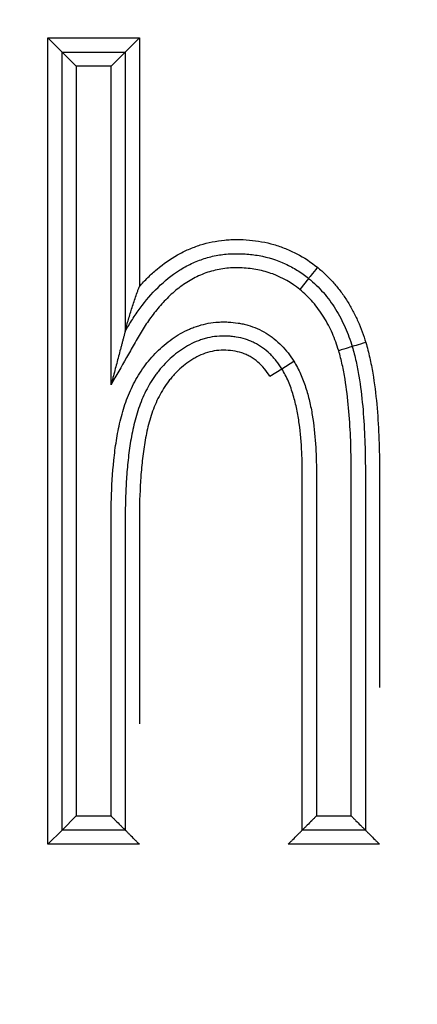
# Model space of a CAD drawing. Header units: millimetres. Extents: x 10704 to 12971, y -780 to 823.
# Tile 29 of 63: x 11641.65 to 11644.46, y 553.44 to 560.4. Entities that reach past the tile are written whole.
import ezdxf

# ---------------------------------------------------------------- set-up
doc = ezdxf.new("R2010")
doc.units = ezdxf.units.MM
doc.dimstyles.get("Standard").update_dxf_attribs({"dimtxt": 22, "dimasz": 11, "dimexe": 11, "dimexo": 11, "dimgap": 11, "dimtad": 0, "dimtih": 1, "dimtoh": 1, "dimdsep": 46, "dimtxsty": 'Standard', "dimcen": 0.09, "dimadec": 0, "dimazin": 0, "dimtfac": 1, "dimtofl": 0, "dimtmove": 0, "dimatfit": 3, "dimfxl": 1, "dimtolj": 1, "dimtzin": 0, "dimarcsym": 0})

# ---------------------------------------------------------------- blocks, each defined once
blk = doc.blocks.new('*D24')
at = {"color": 0, "lineweight": -2, "transparency": 16777216}
for p, q in [((11097.0512, 534.995), (11097.0512, 719.8773)), ((11741.0232, 554.1752), (11741.0232, 719.8773)), ((11108.0512, 708.8773), (11378.7039, 708.8773)), ((11730.0232, 708.8773), (11459.3705, 708.8773))]:
    blk.add_line(p, q, dxfattribs=at)
at = {"color": 0, "lineweight": 18, "transparency": 16777216}
for points in [[(11108.0512, 710.7106), (11108.0512, 707.044), (11097.0512, 708.8773)], [(11730.0232, 710.7106), (11730.0232, 707.044), (11741.0232, 708.8773)]]:
    blk.add_solid(points, dxfattribs=at)
at = {"layer": 'Defpoints', "color": 0, "lineweight": 18, "transparency": 16777216}
for p in [(11741.0232, 708.8773), (11741.0232, 543.1752), (11097.0512, 523.995)]:
    blk.add_point(p, dxfattribs=at)
at = {"color": 0, "lineweight": 18, "transparency": 16777216, "insert": (11419.0372, 708.8773), "char_height": 22, "attachment_point": 5}
blk.add_mtext('\\A1;645', dxfattribs=at)

msp = doc.modelspace()

# ---------------------------------------------------------------- linework, layer by layer
for p, q in [((11641.8526, 560.2699), (11642.4986, 560.2699)), ((11641.8526, 560.2699), (11641.9526, 560.1699)), ((11641.8526, 554.5699), (11641.8526, 560.2699)), ((11642.3986, 560.1699), (11642.4986, 560.2699)), ((11642.4986, 560.2699), (11642.4986, 558.512)), ((11641.9526, 560.1699), (11642.3986, 560.1699)), ((11641.9526, 560.1699), (11642.0526, 560.0699)), ((11641.9526, 554.6699), (11641.9526, 560.1699)), ((11642.3986, 560.1699), (11642.2986, 560.0699)), ((11642.3986, 560.1699), (11642.3986, 558.1959)), ((11642.2986, 560.0699), (11642.0526, 560.0699)), ((11642.0526, 560.0699), (11642.0526, 554.7699)), ((11642.2986, 557.8178), (11642.2986, 560.0699)), ((11643.6947, 558.5701), (11643.6321, 558.4921)), ((11643.4205, 557.878), (11643.5051, 557.9313)), ((11643.5051, 557.9313), (11643.5897, 557.9846)), ((11642.0526, 554.7699), (11641.9526, 554.6699)), ((11642.0526, 554.7699), (11642.2986, 554.7699)), ((11643.7501, 554.7699), (11643.996, 554.7699)), ((11641.8526, 554.5699), (11641.9526, 554.6699)), ((11642.3986, 554.6699), (11641.9526, 554.6699)), ((11644.096, 554.6699), (11643.6501, 554.6699)), ((11642.4986, 554.5699), (11641.8526, 554.5699)), ((11644.196, 554.5699), (11643.5501, 554.5699))]:
    msp.add_line(p, q)
for centre, major_axis, ratio, start_param, end_param in [((11643.7579, 558.6476), (0.0632, 0.0775), 0.00909, 1.570796, 3.141593), ((11643.9074, 558.0585), (0.0957, 0.029), 0.004148, 0, 1.570797), ((11644.0989, 558.1161), (0.0958, 0.0286), 0.004148, 1.570796, 3.141593)]:
    msp.add_ellipse(centre, major_axis=major_axis, ratio=ratio, start_param=start_param, end_param=end_param)
for points, knots in [([(11642.4986, 558.512), (11642.518, 558.5342), (11642.5382, 558.5557), (11642.5801, 558.597), (11642.6019, 558.6169), (11642.6696, 558.6736), (11642.7175, 558.7072), (11642.7938, 558.7502), (11642.8201, 558.7633), (11642.8607, 558.781), (11642.8744, 558.7865), (11642.9018, 558.7968), (11642.9709, 558.8205), (11643.0421, 558.8348), (11643.1148, 558.8419), (11643.1294, 558.8429), (11643.1588, 558.8443), (11643.1736, 558.8446), (11643.2177, 558.8445), (11643.2469, 558.8433), (11643.3342, 558.8356), (11643.3917, 558.8253), (11643.4627, 558.8049), (11643.4768, 558.8005), (11643.5046, 558.791), (11643.5457, 558.7757), (11643.5853, 558.7574), (11643.6624, 558.7171), (11643.7111, 558.6851), (11643.7572, 558.6482)], [0, 0, 0, 0, 0.0625, 0.0625, 0.125, 0.125, 0.25, 0.25, 0.3125, 0.3125, 0.34375, 0.34375, 0.375, 0.5, 0.5, 0.53125, 0.53125, 0.5625, 0.5625, 0.625, 0.625, 0.75, 0.75, 0.78125, 0.78125, 0.8125, 0.875, 0.875, 1, 1, 1, 1]), ([(11642.3986, 558.1959), (11642.4147, 558.2241), (11642.4315, 558.252), (11642.4667, 558.3067), (11642.4851, 558.3336), (11642.5431, 558.4122), (11642.585, 558.4615), (11642.6765, 558.5514), (11642.7262, 558.5921), (11642.7951, 558.6358), (11642.8093, 558.6442), (11642.8379, 558.66), (11642.8814, 558.6822), (11642.9417, 558.706), (11642.9887, 558.7192), (11643.0204, 558.7269), (11643.0365, 558.7303), (11643.0849, 558.7388), (11643.1173, 558.7423), (11643.1659, 558.7445), (11643.1821, 558.7447), (11643.2146, 558.7443), (11643.2309, 558.7437), (11643.2634, 558.7416), (11643.2797, 558.7401), (11643.3122, 558.7361), (11643.3928, 558.7239), (11643.47, 558.7), (11643.5442, 558.6659), (11643.559, 558.6585), (11643.5877, 558.643), (11643.6299, 558.6185), (11643.6694, 558.5903), (11643.6947, 558.5701)], [0, 0, 0, 0, 0.0625, 0.0625, 0.125, 0.125, 0.25, 0.25, 0.375, 0.375, 0.40625, 0.40625, 0.4375, 0.5, 0.53125, 0.53125, 0.5625, 0.5625, 0.625, 0.625, 0.65625, 0.65625, 0.6875, 0.6875, 0.71875, 0.71875, 0.75, 0.875, 0.875, 0.90625, 0.90625, 0.9375, 1, 1, 1, 1]), ([(11643.6321, 558.4921), (11643.5743, 558.5384), (11643.511, 558.5751), (11643.4243, 558.6073), (11643.4066, 558.613), (11643.3712, 558.6229), (11643.3177, 558.6356), (11643.263, 558.6419), (11643.2078, 558.6445), (11643.1892, 558.6448), (11643.1524, 558.644), (11643.0976, 558.6407), (11643.0438, 558.6306), (11642.9909, 558.6158), (11642.9733, 558.61), (11642.9386, 558.5969), (11642.8878, 558.5751), (11642.8405, 558.5472), (11642.7952, 558.5158), (11642.7804, 558.5048), (11642.7515, 558.4816), (11642.7376, 558.4696), (11642.697, 558.4324), (11642.6716, 558.4061), (11642.6235, 558.3511), (11642.6009, 558.3224), (11642.5577, 558.2631), (11642.5372, 558.2323), (11642.5082, 558.1854), (11642.4988, 558.1696), (11642.4805, 558.1377), (11642.4714, 558.1216), (11642.4441, 558.0737), (11642.3895, 557.9777), (11642.335, 557.8818), (11642.2986, 557.8178)], [0, 0, 0, 0, 0.125, 0.125, 0.15625, 0.15625, 0.1875, 0.25, 0.25, 0.28125, 0.28125, 0.3125, 0.375, 0.375, 0.40625, 0.40625, 0.4375, 0.5, 0.5, 0.53125, 0.53125, 0.5625, 0.5625, 0.625, 0.625, 0.6875, 0.6875, 0.75, 0.75, 0.78125, 0.78125, 0.8125, 0.8125, 0.875, 1, 1, 1, 1]), ([(11643.7572, 558.6482), (11643.778, 558.6312), (11643.7981, 558.6134), (11643.8366, 558.5763), (11643.8734, 558.5377), (11643.9068, 558.4963), (11643.9387, 558.4534), (11643.9539, 558.4313), (11643.9823, 558.386), (11643.9957, 558.3628), (11644.0207, 558.3156), (11644.0323, 558.2914), (11644.0649, 558.218), (11644.0833, 558.1678), (11644.0988, 558.1165)], [0, 0, 0, 0, 0.125, 0.125, 0.25, 0.375, 0.375, 0.5, 0.5, 0.625, 0.625, 0.75, 0.75, 1, 1, 1, 1]), ([(11643.6947, 558.5701), (11643.7322, 558.5395), (11643.7672, 558.5056), (11643.8309, 558.4326), (11643.8598, 558.3934), (11643.8982, 558.3317), (11643.9102, 558.3107), (11643.9327, 558.2678), (11643.9432, 558.2459), (11643.9725, 558.1794), (11643.989, 558.134), (11644.0031, 558.0875)], [0, 0, 0, 0, 0.25, 0.25, 0.5, 0.5, 0.625, 0.625, 0.75, 0.75, 1, 1, 1, 1]), ([(11642.3986, 558.1959), (11642.3986, 558.1959), (11642.3988, 558.1968), (11642.3996, 558.1997), (11642.4001, 558.2017), (11642.402, 558.2088), (11642.4036, 558.2146), (11642.4069, 558.2267), (11642.4086, 558.2331), (11642.4122, 558.2462), (11642.4141, 558.2528), (11642.4198, 558.273), (11642.4238, 558.2869), (11642.4321, 558.3148), (11642.4363, 558.3288), (11642.4494, 558.3709), (11642.4585, 558.399), (11642.473, 558.4414), (11642.4779, 558.4555), (11642.4855, 558.4767), (11642.4881, 558.4837), (11642.4933, 558.4979), (11642.4959, 558.5049), (11642.4986, 558.512)], [0, 0, 0, 0, 0.03005, 0.03005, 0.061339, 0.061339, 0.123916, 0.123916, 0.186493, 0.186493, 0.249071, 0.249071, 0.374226, 0.374226, 0.499381, 0.499381, 0.74969, 0.74969, 0.874845, 0.874845, 0.937423, 0.937423, 1, 1, 1, 1]), ([(11643.9073, 558.0589), (11643.8947, 558.1006), (11643.8799, 558.1414), (11643.8538, 558.2011), (11643.8444, 558.2207), (11643.8243, 558.2593), (11643.8136, 558.2782), (11643.7908, 558.3152), (11643.7786, 558.3332), (11643.7529, 558.3684), (11643.7124, 558.4192), (11643.6659, 558.4645), (11643.6321, 558.4921)], [0, 0, 0, 0, 0.25, 0.25, 0.375, 0.375, 0.5, 0.5, 0.625, 0.625, 0.75, 1, 1, 1, 1]), ([(11642.2986, 554.7699), (11642.2986, 555.1428), (11642.2986, 555.7022), (11642.2986, 556.3548), (11642.2986, 556.6578), (11642.2986, 556.7744), (11642.2986, 556.821), (11642.2985, 556.8443), (11642.2988, 556.9142), (11642.2995, 556.9608), (11642.3036, 557.1002), (11642.309, 557.1928), (11642.3233, 557.3311), (11642.3291, 557.3771), (11642.3437, 557.4687), (11642.3524, 557.5144), (11642.3685, 557.5825), (11642.3745, 557.6052), (11642.3876, 557.6503), (11642.3949, 557.6728), (11642.4185, 557.7391), (11642.4369, 557.7821), (11642.4689, 557.8446), (11642.4803, 557.8651), (11642.5048, 557.9053), (11642.5179, 557.925), (11642.559, 557.9821), (11642.5892, 558.0177), (11642.6387, 558.0671), (11642.656, 558.0829), (11642.6918, 558.1133), (11642.7106, 558.1279), (11642.7681, 558.1686), (11642.8087, 558.1921), (11642.8627, 558.2157), (11642.8736, 558.2202), (11642.8958, 558.2284), (11642.9292, 558.2397), (11642.9859, 558.2536), (11643.0323, 558.2594), (11643.0676, 558.2616), (11643.0794, 558.262), (11643.1031, 558.2621), (11643.1148, 558.2619), (11643.1501, 558.2603), (11643.1734, 558.258), (11643.2082, 558.2524), (11643.2198, 558.2503), (11643.2428, 558.2452), (11643.2543, 558.2423), (11643.3111, 558.2259), (11643.3538, 558.2073), (11643.4038, 558.1771), (11643.4136, 558.1708), (11643.4329, 558.1573), (11643.4424, 558.1502), (11643.4701, 558.128), (11643.4874, 558.1121), (11643.5362, 558.0619), (11643.5647, 558.0248), (11643.5897, 557.9846)], [0, 0, 0, 0, 0.25, 0.375, 0.4375, 0.453125, 0.453125, 0.46875, 0.46875, 0.5, 0.5, 0.5625, 0.5625, 0.59375, 0.59375, 0.625, 0.625, 0.640625, 0.640625, 0.65625, 0.65625, 0.6875, 0.6875, 0.703125, 0.703125, 0.71875, 0.71875, 0.75, 0.75, 0.765625, 0.765625, 0.78125, 0.78125, 0.8125, 0.8125, 0.820312, 0.820312, 0.828125, 0.84375, 0.859375, 0.859375, 0.867187, 0.867187, 0.875, 0.875, 0.890625, 0.890625, 0.898437, 0.898437, 0.90625, 0.90625, 0.9375, 0.9375, 0.945312, 0.945312, 0.953125, 0.953125, 0.96875, 0.96875, 1, 1, 1, 1]), ([(11642.3986, 558.1959), (11642.3986, 558.1958), (11642.3985, 558.1955), (11642.3982, 558.1945), (11642.398, 558.1937), (11642.3972, 558.1908), (11642.3965, 558.1881), (11642.395, 558.1822), (11642.3941, 558.1789), (11642.3923, 558.1721), (11642.3913, 558.1685), (11642.3884, 558.1574), (11642.3864, 558.1498), (11642.3823, 558.1342), (11642.3802, 558.1262), (11642.3759, 558.1101), (11642.3737, 558.1019), (11642.3694, 558.0855), (11642.3672, 558.0773), (11642.3607, 558.0525), (11642.3563, 558.036), (11642.3431, 557.9861), (11642.3342, 557.9527), (11642.3209, 557.9023), (11642.3165, 557.8854), (11642.3098, 557.8601), (11642.3075, 557.8517), (11642.3031, 557.8348), (11642.3008, 557.8264), (11642.2986, 557.8178)], [0, 0, 0, 0, 0.014631, 0.014631, 0.030272, 0.030272, 0.061553, 0.061553, 0.092835, 0.092835, 0.124117, 0.124117, 0.18668, 0.18668, 0.249243, 0.249243, 0.311806, 0.311806, 0.374369, 0.374369, 0.499495, 0.499495, 0.749748, 0.749748, 0.874874, 0.874874, 0.937437, 0.937437, 1, 1, 1, 1]), ([(11643.5051, 557.9313), (11643.4933, 557.9504), (11643.4804, 557.9687), (11643.4594, 557.9952), (11643.4521, 558.0038), (11643.4369, 558.0207), (11643.429, 558.0289), (11643.3882, 558.0683), (11643.3517, 558.0945), (11643.3006, 558.1198), (11643.2901, 558.1245), (11643.2691, 558.1328), (11643.2585, 558.1366), (11643.2264, 558.1466), (11643.1936, 558.1542), (11643.16, 558.1585), (11643.1374, 558.1607), (11643.126, 558.1614), (11643.092, 558.1625), (11643.0695, 558.162), (11643.0248, 558.1578), (11643.0026, 558.1542), (11642.9696, 558.1464), (11642.9585, 558.1434), (11642.9368, 558.1367), (11642.9261, 558.133), (11642.8733, 558.1129), (11642.8337, 558.0915), (11642.7774, 558.053), (11642.7593, 558.0392), (11642.7248, 558.0103), (11642.7082, 557.9952), (11642.6764, 557.9634), (11642.6537, 557.9385), (11642.6325, 557.912), (11642.6187, 557.8939), (11642.612, 557.8847), (11642.5796, 557.8383), (11642.5572, 557.7994), (11642.5182, 557.7186), (11642.5016, 557.6768), (11642.4734, 557.5905), (11642.4622, 557.5468), (11642.4434, 557.4588), (11642.4358, 557.4144), (11642.4232, 557.3252), (11642.4182, 557.2802), (11642.4101, 557.1903), (11642.407, 557.1453), (11642.4023, 557.0554), (11642.4008, 557.0104), (11642.3993, 556.9429), (11642.399, 556.9204), (11642.3986, 556.8754), (11642.3986, 556.8529), (11642.3986, 556.1102), (11642.3986, 555.39), (11642.3986, 554.6699)], [0, 0, 0, 0, 0.015625, 0.015625, 0.023437, 0.023437, 0.03125, 0.03125, 0.0625, 0.0625, 0.070313, 0.070313, 0.078125, 0.078125, 0.09375, 0.101563, 0.101563, 0.109375, 0.109375, 0.125, 0.125, 0.140625, 0.140625, 0.148438, 0.148438, 0.15625, 0.15625, 0.1875, 0.1875, 0.203125, 0.203125, 0.21875, 0.21875, 0.234375, 0.242188, 0.242188, 0.25, 0.25, 0.28125, 0.28125, 0.3125, 0.3125, 0.34375, 0.34375, 0.375, 0.375, 0.40625, 0.40625, 0.4375, 0.4375, 0.46875, 0.46875, 0.484375, 0.484375, 0.5, 0.5, 1, 1, 1, 1]), ([(11643.4205, 557.878), (11643.4089, 557.8967), (11643.3961, 557.9147), (11643.3681, 557.9486), (11643.3529, 557.9643), (11643.3279, 557.9859), (11643.3192, 557.9927), (11643.3013, 558.0053), (11643.283, 558.017), (11643.2635, 558.0267), (11643.2435, 558.0356), (11643.2332, 558.0395), (11643.2019, 558.0498), (11643.1806, 558.0546), (11643.1374, 558.0608), (11643.1153, 558.0621), (11643.0716, 558.062), (11643.0499, 558.0602), (11643.0068, 558.0531), (11642.9853, 558.0476), (11642.944, 558.0334), (11642.9241, 558.0247), (11642.8951, 558.0096), (11642.8856, 558.0043), (11642.8668, 557.9928), (11642.8576, 557.9868), (11642.8307, 557.9681), (11642.8136, 557.9546), (11642.7808, 557.9262), (11642.7652, 557.9112), (11642.7428, 557.8875), (11642.7355, 557.8794), (11642.7213, 557.8628), (11642.7144, 557.8543), (11642.6942, 557.8282), (11642.6818, 557.8104), (11642.6469, 557.7552), (11642.627, 557.7165), (11642.6014, 557.656), (11642.5937, 557.6355), (11642.5797, 557.5944), (11642.5734, 557.5737), (11642.5563, 557.511), (11642.5473, 557.4688), (11642.5322, 557.3835), (11642.5261, 557.3406), (11642.516, 557.2542), (11642.5121, 557.2109), (11642.5028, 557.0811), (11642.4998, 556.9945), (11642.4984, 556.8646), (11642.4986, 556.8213), (11642.4986, 556.7348), (11642.4986, 556.2826), (11642.4986, 555.8304), (11642.4986, 555.4215)], [0, 0, 0, 0, 0.019651, 0.019651, 0.039302, 0.039302, 0.049127, 0.049127, 0.058953, 0.068778, 0.068778, 0.078604, 0.078604, 0.098255, 0.098255, 0.117906, 0.117906, 0.137557, 0.137557, 0.157208, 0.157208, 0.176859, 0.176859, 0.186684, 0.186684, 0.19651, 0.19651, 0.216161, 0.216161, 0.235812, 0.235812, 0.245637, 0.245637, 0.255463, 0.255463, 0.275114, 0.275114, 0.314416, 0.314416, 0.334067, 0.334067, 0.353718, 0.353718, 0.39302, 0.39302, 0.432322, 0.432322, 0.471624, 0.471624, 0.550228, 0.550228, 0.58953, 0.58953, 0.628832, 1, 1, 1, 1]), ([(11643.996, 554.7699), (11643.996, 555.3196), (11643.996, 556.0067), (11643.996, 556.7625), (11643.996, 557.0029), (11643.996, 557.106), (11643.996, 557.1747), (11643.9961, 557.2091), (11643.9954, 557.3121), (11643.9939, 557.3807), (11643.9881, 557.5176), (11643.9838, 557.5859), (11643.9714, 557.7221), (11643.9634, 557.7899), (11643.9467, 557.8913), (11643.9404, 557.925), (11643.9256, 557.9921), (11643.9172, 558.0256), (11643.9073, 558.0589)], [0, 0, 0, 0, 0.5, 0.625, 0.6875, 0.71875, 0.71875, 0.75, 0.75, 0.8125, 0.8125, 0.875, 0.875, 0.9375, 0.9375, 0.96875, 0.96875, 1, 1, 1, 1]), ([(11644.0031, 558.0875), (11644.0134, 558.053), (11644.0222, 558.0182), (11644.0377, 557.9484), (11644.0443, 557.9133), (11644.0619, 557.808), (11644.0704, 557.7375), (11644.0834, 557.596), (11644.0878, 557.525), (11644.0939, 557.3827), (11644.0954, 557.3114), (11644.0961, 557.2043), (11644.096, 557.1686), (11644.096, 557.0972), (11644.096, 556.9901), (11644.096, 556.7402), (11644.096, 555.9549), (11644.096, 555.241), (11644.096, 554.6699)], [0, 0, 0, 0, 0.03125, 0.03125, 0.0625, 0.0625, 0.125, 0.125, 0.1875, 0.1875, 0.25, 0.25, 0.28125, 0.28125, 0.3125, 0.375, 0.5, 1, 1, 1, 1]), ([(11644.0988, 558.1165), (11644.1095, 558.0808), (11644.1187, 558.0446), (11644.1349, 557.9721), (11644.1419, 557.9358), (11644.1603, 557.8265), (11644.1693, 557.7533), (11644.1829, 557.6063), (11644.1876, 557.5326), (11644.1939, 557.3849), (11644.1955, 557.3108), (11644.1961, 557.1997), (11644.196, 557.1627), (11644.196, 557.0886), (11644.196, 556.9775), (11644.196, 556.7182), (11644.196, 556.2727), (11644.196, 555.9014), (11644.196, 555.6781)], [0, 0, 0, 0, 0.0454, 0.0454, 0.0908, 0.0908, 0.181599, 0.181599, 0.272399, 0.272399, 0.363199, 0.363199, 0.408599, 0.408599, 0.453999, 0.544798, 0.726398, 1, 1, 1, 1]), ([(11643.6501, 554.6699), (11643.6501, 555.2177), (11643.6501, 556.0394), (11643.6501, 556.8783), (11643.6501, 557.1693), (11643.6501, 557.2035), (11643.65, 557.2206), (11643.6494, 557.272), (11643.6484, 557.3062), (11643.6436, 557.4086), (11643.638, 557.4764), (11643.6239, 557.5774), (11643.6182, 557.611), (11643.6045, 557.6776), (11643.5964, 557.7108), (11643.5818, 557.7602), (11643.5765, 557.7766), (11643.5649, 557.8092), (11643.5587, 557.8252), (11643.5386, 557.8723), (11643.5232, 557.9026), (11643.5051, 557.9313)], [0, 0, 0, 0, 0.5, 0.75, 0.765625, 0.765625, 0.78125, 0.78125, 0.8125, 0.8125, 0.875, 0.875, 0.90625, 0.90625, 0.9375, 0.9375, 0.953125, 0.953125, 0.96875, 0.96875, 1, 1, 1, 1]), ([(11643.5897, 557.9846), (11643.6081, 557.9554), (11643.6239, 557.9253), (11643.6516, 557.8636), (11643.6635, 557.832), (11643.6843, 557.7678), (11643.6933, 557.7352), (11643.7088, 557.669), (11643.7153, 557.6354), (11643.7319, 557.5348), (11643.739, 557.4675), (11643.7481, 557.3329), (11643.75, 557.2655), (11643.7501, 557.1306), (11643.7501, 557.0632), (11643.7501, 556.9283), (11643.7501, 556.7259), (11643.7501, 555.984), (11643.7501, 555.3095), (11643.7501, 554.7699)], [0, 0, 0, 0, 0.03125, 0.03125, 0.0625, 0.0625, 0.09375, 0.09375, 0.125, 0.125, 0.1875, 0.1875, 0.25, 0.25, 0.3125, 0.3125, 0.375, 0.5, 1, 1, 1, 1]), ([(11642.2986, 554.7699), (11642.3042, 554.7643), (11642.3098, 554.7586), (11642.321, 554.7475), (11642.3265, 554.7419), (11642.343, 554.7255), (11642.3534, 554.7151), (11642.3679, 554.7005), (11642.3725, 554.6959), (11642.3788, 554.6896), (11642.3808, 554.6876), (11642.3846, 554.6838), (11642.3864, 554.6821), (11642.3897, 554.6788), (11642.3911, 554.6773), (11642.3937, 554.6747), (11642.3949, 554.6736), (11642.3976, 554.6709), (11642.3986, 554.6699), (11642.3986, 554.6699)], [0, 0, 0, 0, 0.125, 0.125, 0.25, 0.25, 0.5, 0.5, 0.625, 0.625, 0.6875, 0.6875, 0.75, 0.75, 0.8125, 0.8125, 0.875, 0.875, 1, 1, 1, 1]), ([(11643.7501, 554.7699), (11643.7445, 554.7643), (11643.7388, 554.7586), (11643.7276, 554.7475), (11643.7221, 554.7419), (11643.7057, 554.7255), (11643.6952, 554.7151), (11643.6807, 554.7005), (11643.6761, 554.6959), (11643.6698, 554.6896), (11643.6678, 554.6876), (11643.664, 554.6838), (11643.6622, 554.6821), (11643.659, 554.6788), (11643.6575, 554.6773), (11643.6549, 554.6747), (11643.6538, 554.6736), (11643.651, 554.6709), (11643.6501, 554.6699), (11643.6501, 554.6699)], [0, 0, 0, 0, 0.125, 0.125, 0.25, 0.25, 0.5, 0.5, 0.625, 0.625, 0.6875, 0.6875, 0.75, 0.75, 0.8125, 0.8125, 0.875, 0.875, 1, 1, 1, 1]), ([(11643.996, 554.7699), (11644.0016, 554.7643), (11644.0073, 554.7586), (11644.0184, 554.7475), (11644.024, 554.7419), (11644.0404, 554.7255), (11644.0508, 554.7151), (11644.0654, 554.7005), (11644.07, 554.6959), (11644.0763, 554.6896), (11644.0783, 554.6876), (11644.0821, 554.6838), (11644.0839, 554.6821), (11644.0871, 554.6788), (11644.0886, 554.6773), (11644.0912, 554.6747), (11644.0923, 554.6736), (11644.0951, 554.6709), (11644.096, 554.6699), (11644.096, 554.6699)], [0, 0, 0, 0, 0.125, 0.125, 0.25, 0.25, 0.5, 0.5, 0.625, 0.625, 0.6875, 0.6875, 0.75, 0.75, 0.8125, 0.8125, 0.875, 0.875, 1, 1, 1, 1]), ([(11642.4986, 554.5699), (11642.493, 554.5755), (11642.4873, 554.5812), (11642.4762, 554.5923), (11642.4706, 554.5978), (11642.4542, 554.6143), (11642.4438, 554.6247), (11642.4292, 554.6392), (11642.4246, 554.6438), (11642.4183, 554.6501), (11642.4163, 554.6521), (11642.4125, 554.6559), (11642.4107, 554.6577), (11642.4075, 554.661), (11642.406, 554.6625), (11642.4034, 554.6651), (11642.4023, 554.6662), (11642.3995, 554.6689), (11642.3986, 554.6699), (11642.3986, 554.6699)], [0, 0, 0, 0, 0.125, 0.125, 0.25, 0.25, 0.5, 0.5, 0.625, 0.625, 0.6875, 0.6875, 0.75, 0.75, 0.8125, 0.8125, 0.875, 0.875, 1, 1, 1, 1]), ([(11643.5501, 554.5699), (11643.5557, 554.5755), (11643.5613, 554.5812), (11643.5725, 554.5923), (11643.578, 554.5978), (11643.5945, 554.6143), (11643.6049, 554.6247), (11643.6194, 554.6392), (11643.624, 554.6438), (11643.6303, 554.6501), (11643.6323, 554.6521), (11643.6361, 554.6559), (11643.6379, 554.6577), (11643.6412, 554.661), (11643.6426, 554.6625), (11643.6452, 554.6651), (11643.6464, 554.6662), (11643.6491, 554.6689), (11643.6501, 554.6699), (11643.6501, 554.6699)], [0, 0, 0, 0, 0.125, 0.125, 0.25, 0.25, 0.5, 0.5, 0.625, 0.625, 0.6875, 0.6875, 0.75, 0.75, 0.8125, 0.8125, 0.875, 0.875, 1, 1, 1, 1]), ([(11644.096, 554.6699), (11644.096, 554.6699), (11644.097, 554.6689), (11644.0997, 554.6662), (11644.1009, 554.6651), (11644.1035, 554.6625), (11644.1049, 554.661), (11644.1082, 554.6577), (11644.11, 554.6559), (11644.1138, 554.6521), (11644.1158, 554.6501), (11644.1221, 554.6438), (11644.1267, 554.6392), (11644.1412, 554.6247), (11644.1516, 554.6143), (11644.1681, 554.5978), (11644.1736, 554.5923), (11644.1848, 554.5812), (11644.1904, 554.5755), (11644.196, 554.5699)], [0, 0, 0, 0, 0.125, 0.125, 0.1875, 0.1875, 0.25, 0.25, 0.3125, 0.3125, 0.375, 0.375, 0.5, 0.5, 0.75, 0.75, 0.875, 0.875, 1, 1, 1, 1])]:
    msp.add_open_spline(points, degree=3, knots=knots)

# ---------------------------------------------------------------- dimensions: what is measured, and where the dimension line sits
at = {"lineweight": 18}
dim = msp.add_linear_dim(base=(11741.0232, 708.8773), p1=(11097.0512, 523.995), p2=(11741.0232, 543.1752), text='645', dimstyle='Standard', dxfattribs=at)
dim.commit()
dim.dimension.update_dxf_attribs({"geometry": '*D24', "text_midpoint": (11419.0372, 708.8773)})

doc.saveas('drawing.dxf')
